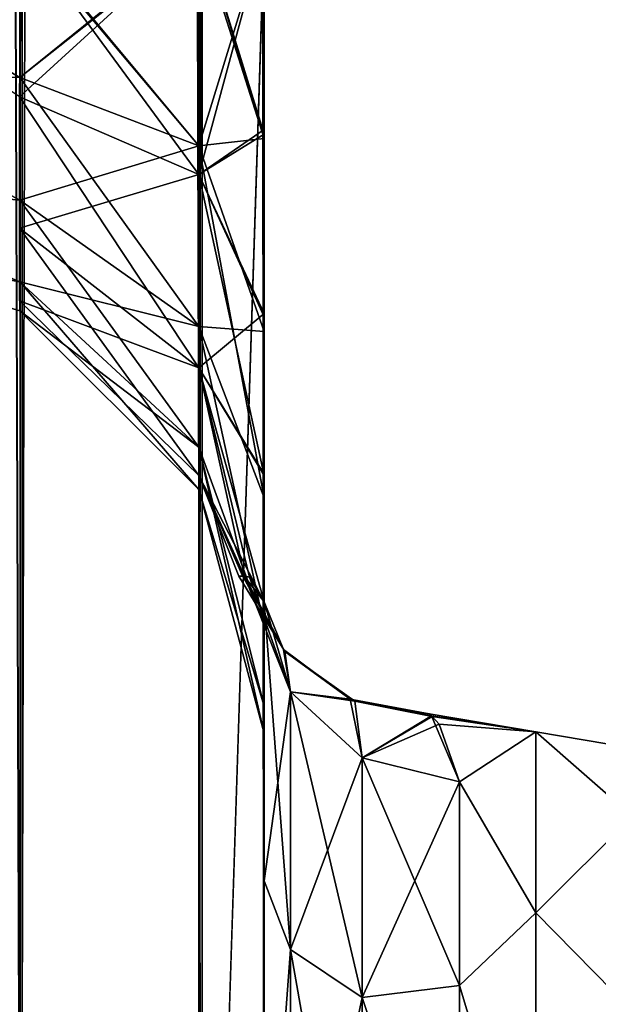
# Model space of a CAD drawing. Extents: x -23 to 470, y -2000 to 0.
# Tile 45 of 247: x 167 to 182, y -1956 to -1930. Entities that reach past the tile are written whole.
import ezdxf

# ---------------------------------------------------------------- set-up
doc = ezdxf.new("R2010")
doc.units = 0
doc.header["$LTSCALE"] = 65.185185
for name, color, linetype in [('145', 7, 'CONTINUOUS'), ('149', 7, 'CONTINUOUS'), ('163', 7, 'CONTINUOUS'), ('164', 7, 'CONTINUOUS'), ('165', 7, 'CONTINUOUS'), ('169', 7, 'CONTINUOUS'), ('173', 7, 'CONTINUOUS'), ('187', 7, 'CONTINUOUS'), ('188', 7, 'CONTINUOUS'), ('189', 7, 'CONTINUOUS'), ('190', 7, 'CONTINUOUS'), ('191', 7, 'CONTINUOUS'), ('200', 7, 'CONTINUOUS')]:
    doc.layers.add(name, color=color, linetype=linetype)

msp = doc.modelspace()

# ---------------------------------------------------------------- linework, layer by layer
at = {"layer": '145', "linetype": 'CONTINUOUS'}
for points in [[(173.55, -1928.15, -20.5), (173.55, -1933.181, -19.873), (173.55, -1952.418, -21.378), (173.55, -1928.15, -20.5)], [(173.55, -1933.409, -21.184), (173.55, -1928.15, -20.5), (173.55, -1952.418, -21.378), (173.55, -1933.409, -21.184)], [(173.55, -1928.15, -61.5), (173.55, -1933.41, -60.815), (173.55, -1933.409, -62.184), (173.55, -1928.15, -61.5)], [(173.55, -1928.15, -102.5), (173.55, -1933.41, -101.815), (173.55, -1980, -102.5), (173.55, -1928.15, -102.5)], [(173.55, -1980, 102.5), (173.55, -1982.865, 101.931), (173.55, -1928.15, 102.5), (173.55, -1980, 102.5)], [(173.55, -1928.15, 102.5), (173.55, -1982.865, 101.931), (173.55, -1933.409, 101.816), (173.55, -1928.15, 102.5)], [(173.55, -1928.15, 61.5), (173.55, -1933.41, 62.185), (173.55, -1933.409, 60.816), (173.55, -1928.15, 61.5)], [(173.55, -1928.15, 20.5), (173.55, -1933.41, 21.185), (173.55, -1933.302, 19.842), (173.55, -1928.15, 20.5)], [(173.55, -1933.181, -19.873), (173.55, -1937.89, -18.038), (173.55, -1952.418, -21.378), (173.55, -1933.181, -19.873)], [(173.55, -1933.302, 19.842), (173.55, -1933.41, 21.185), (173.55, -1937.975, 17.992), (173.55, -1933.302, 19.842)], [(173.55, -1938.355, -23.228), (173.55, -1933.409, -21.184), (173.55, -1952.418, -21.378), (173.55, -1938.355, -23.228)], [(173.55, -1933.409, -62.184), (173.55, -1933.41, -60.815), (173.55, -1938.355, -64.228), (173.55, -1933.409, -62.184)], [(173.55, -1983.734, 101.5), (173.55, -1985.305, 100.301), (173.55, -1933.409, 101.816), (173.55, -1983.734, 101.5)], [(173.55, -1933.409, 101.816), (173.55, -1985.305, 100.301), (173.55, -1938.355, 99.772), (173.55, -1933.409, 101.816)], [(173.55, -1982.865, 101.931), (173.55, -1983.734, 101.5), (173.55, -1933.409, 101.816), (173.55, -1982.865, 101.931)], [(173.55, -1933.409, 60.816), (173.55, -1933.41, 62.185), (173.55, -1938.355, 58.772), (173.55, -1933.409, 60.816)], [(173.55, -1933.41, -60.815), (173.55, -1938.356, -58.772), (173.55, -1987.5, -95), (173.55, -1933.41, -60.815)], [(173.55, -1938.355, -64.228), (173.55, -1933.41, -60.815), (173.55, -1987.5, -95), (173.55, -1938.355, -64.228)], [(173.55, -1933.41, -101.815), (173.55, -1938.356, -99.772), (173.55, -1982.865, -101.931), (173.55, -1933.41, -101.815)], [(173.55, -1980, -102.5), (173.55, -1933.41, -101.815), (173.55, -1982.865, -101.931), (173.55, -1980, -102.5)], [(173.55, -1933.41, 62.185), (173.55, -1938.356, 64.228), (173.55, -1938.355, 58.772), (173.55, -1933.41, 62.185)], [(173.55, -1933.41, 21.185), (173.55, -1938.356, 23.228), (173.55, -1952.418, 21.378), (173.55, -1933.41, 21.185)], [(173.55, -1937.975, 17.992), (173.55, -1933.41, 21.185), (173.55, -1952.418, 21.378), (173.55, -1937.975, 17.992)], [(173.55, -1937.89, -18.038), (173.55, -1942.005, -15.109), (173.55, -1952.418, -21.378), (173.55, -1937.89, -18.038)], [(173.55, -1942.039, 15.078), (173.55, -1937.975, 17.992), (173.55, -1952.418, 21.378), (173.55, -1942.039, 15.078)], [(173.55, -1942.614, -26.478), (173.55, -1938.355, -23.228), (173.55, -1963.25, -27.648), (173.55, -1942.614, -26.478)], [(173.55, -1963.25, -27.648), (173.55, -1938.355, -23.228), (173.55, -1952.418, -21.378), (173.55, -1963.25, -27.648)], [(173.55, -1942.614, -67.478), (173.55, -1938.355, -64.228), (173.55, -1987.5, -95), (173.55, -1942.614, -67.478)], [(173.55, -1938.356, 64.228), (173.55, -1987.5, 24.51), (173.55, -1938.355, 58.772), (173.55, -1938.356, 64.228)], [(173.55, -1938.355, 58.772), (173.55, -1987.5, 24.51), (173.55, -1942.614, 55.522), (173.55, -1938.355, 58.772)], [(173.55, -1986.5, 98.734), (173.55, -1986.933, 97.86), (173.55, -1938.355, 99.772), (173.55, -1986.5, 98.734)], [(173.55, -1938.355, 99.772), (173.55, -1986.933, 97.86), (173.55, -1942.614, 96.522), (173.55, -1938.355, 99.772)], [(173.55, -1985.305, 100.301), (173.55, -1986.5, 98.734), (173.55, -1938.355, 99.772), (173.55, -1985.305, 100.301)], [(173.55, -1938.356, -58.772), (173.55, -1942.615, -55.521), (173.55, -1987.5, -95), (173.55, -1938.356, -58.772)], [(173.55, -1938.356, -99.772), (173.55, -1942.615, -96.521), (173.55, -1986.5, -98.734), (173.55, -1938.356, -99.772)], [(173.55, -1982.865, -101.931), (173.55, -1938.356, -99.772), (173.55, -1983.734, -101.5), (173.55, -1982.865, -101.931)], [(173.55, -1983.734, -101.5), (173.55, -1938.356, -99.772), (173.55, -1985.305, -100.301), (173.55, -1983.734, -101.5)], [(173.55, -1985.305, -100.301), (173.55, -1938.356, -99.772), (173.55, -1986.5, -98.734), (173.55, -1985.305, -100.301)], [(173.55, -1942.615, 67.479), (173.55, -1987.5, 24.51), (173.55, -1938.356, 64.228), (173.55, -1942.615, 67.479)], [(173.55, -1938.356, 23.228), (173.55, -1942.615, 26.479), (173.55, -1952.418, 21.378), (173.55, -1938.356, 23.228)], [(173.55, -1942.005, -15.109), (173.55, -1945.277, -11.265), (173.55, -1952.418, -21.378), (173.55, -1942.005, -15.109)], [(173.55, -1945.277, 11.265), (173.55, -1942.039, 15.078), (173.55, -1952.418, 21.378), (173.55, -1945.277, 11.265)], [(173.55, -1945.881, -30.718), (173.55, -1942.614, -26.478), (173.55, -1975.732, -28.753), (173.55, -1945.881, -30.718)], [(173.55, -1975.732, -28.753), (173.55, -1942.614, -26.478), (173.55, -1963.25, -27.648), (173.55, -1975.732, -28.753)], [(173.55, -1945.881, -71.718), (173.55, -1942.614, -67.478), (173.55, -1987.5, -95), (173.55, -1945.881, -71.718)], [(173.55, -1942.614, 55.522), (173.55, -1987.5, 24.51), (173.55, -1945.881, 51.282), (173.55, -1942.614, 55.522)], [(173.55, -1986.933, 97.86), (173.55, -1987.5, 95), (173.55, -1942.614, 96.522), (173.55, -1986.933, 97.86)], [(173.55, -1942.614, 96.522), (173.55, -1987.5, 95), (173.55, -1945.881, 92.282), (173.55, -1942.614, 96.522)], [(173.55, -1942.615, -55.521), (173.55, -1945.882, -51.28), (173.55, -1987.5, -95), (173.55, -1942.615, -55.521)], [(173.55, -1942.615, -96.521), (173.55, -1945.882, -92.28), (173.55, -1987.5, -95), (173.55, -1942.615, -96.521)], [(173.55, -1986.5, -98.734), (173.55, -1942.615, -96.521), (173.55, -1986.933, -97.86), (173.55, -1986.5, -98.734)], [(173.55, -1986.933, -97.86), (173.55, -1942.615, -96.521), (173.55, -1987.5, -95), (173.55, -1986.933, -97.86)], [(173.55, -1945.882, 71.72), (173.55, -1987.5, 24.51), (173.55, -1942.615, 67.479), (173.55, -1945.882, 71.72)], [(173.55, -1942.615, 26.479), (173.55, -1945.882, 30.72), (173.55, -1963.249, 27.648), (173.55, -1942.615, 26.479)], [(173.55, -1952.418, 21.378), (173.55, -1942.615, 26.479), (173.55, -1963.249, 27.648), (173.55, -1952.418, 21.378)], [(173.55, -1947.944, -35.671), (173.55, -1945.881, -30.718), (173.55, -1987.5, -95), (173.55, -1947.944, -35.671)], [(173.55, -1987.5, -95), (173.55, -1945.881, -30.718), (173.55, -1975.732, -28.753), (173.55, -1987.5, -95)], [(173.55, -1947.944, -76.671), (173.55, -1945.881, -71.718), (173.55, -1987.5, -95), (173.55, -1947.944, -76.671)], [(173.55, -1987.5, 95), (173.55, -1987.5, 24.51), (173.55, -1945.881, 92.282), (173.55, -1987.5, 95)], [(173.55, -1945.881, 92.282), (173.55, -1987.5, 24.51), (173.55, -1947.944, 87.329), (173.55, -1945.881, 92.282)], [(173.55, -1945.881, 51.282), (173.55, -1987.5, 24.51), (173.55, -1947.944, 46.329), (173.55, -1945.881, 51.282)], [(173.55, -1945.882, -51.28), (173.55, -1947.944, -46.327), (173.55, -1987.5, -95), (173.55, -1945.882, -51.28)], [(173.55, -1945.882, -92.28), (173.55, -1947.944, -87.327), (173.55, -1987.5, -95), (173.55, -1945.882, -92.28)], [(173.55, -1947.944, 76.673), (173.55, -1987.5, 24.51), (173.55, -1945.882, 71.72), (173.55, -1947.944, 76.673)], [(173.55, -1945.882, 30.72), (173.55, -1947.944, 35.673), (173.55, -1975.731, 28.753), (173.55, -1945.882, 30.72)], [(173.55, -1963.249, 27.648), (173.55, -1945.882, 30.72), (173.55, -1975.731, 28.753), (173.55, -1963.249, 27.648)], [(173.55, -1948.65, -40.999), (173.55, -1947.944, -35.671), (173.55, -1987.5, -95), (173.55, -1948.65, -40.999)], [(173.55, -1947.944, -46.327), (173.55, -1948.65, -40.999), (173.55, -1987.5, -95), (173.55, -1947.944, -46.327)], [(173.55, -1948.65, -81.999), (173.55, -1947.944, -76.671), (173.55, -1987.5, -95), (173.55, -1948.65, -81.999)], [(173.55, -1947.944, -87.327), (173.55, -1948.65, -81.999), (173.55, -1987.5, -95), (173.55, -1947.944, -87.327)], [(173.55, -1947.944, 87.329), (173.55, -1987.5, 24.51), (173.55, -1948.65, 82.001), (173.55, -1947.944, 87.329)], [(173.55, -1948.65, 82.001), (173.55, -1987.5, 24.51), (173.55, -1947.944, 76.673), (173.55, -1948.65, 82.001)], [(173.55, -1947.944, 46.329), (173.55, -1987.5, 24.51), (173.55, -1948.65, 41.001), (173.55, -1947.944, 46.329)], [(173.55, -1947.944, 35.673), (173.55, -1948.65, 41.001), (173.55, -1975.731, 28.753), (173.55, -1947.944, 35.673)], [(173.55, -1948.65, 41.001), (173.55, -1987.5, 24.51), (173.55, -1975.731, 28.753), (173.55, -1948.65, 41.001)]]:
    msp.add_3dface(points, dxfattribs=at)
at = {"layer": '149', "linetype": 'CONTINUOUS'}
for points in [[(177.849, -1948.214, 3.197), (180.5, -1948.602, -5.341), (177.774, -1948.141, -2.599), (177.849, -1948.214, 3.197)], [(177.774, -1948.141, -2.599), (180.5, -1948.602, -5.341), (177.83, -1948.196, -3.057), (177.774, -1948.141, -2.599)], [(177.83, -1948.196, -3.057), (180.5, -1948.602, -5.341), (178.55, -1949.885, -9.323), (177.83, -1948.196, -3.057)], [(178.025, -1948.41, 4.417), (180.5, -1948.602, -5.341), (177.849, -1948.214, 3.197), (178.025, -1948.41, 4.417)], [(180.5, -1948.602, 5.341), (180.5, -1948.602, -5.341), (178.025, -1948.41, 4.417), (180.5, -1948.602, 5.341)], [(178.55, -1949.885, 9.323), (180.5, -1948.602, 5.341), (178.025, -1948.41, 4.417), (178.55, -1949.885, 9.323)], [(180.5, -1948.602, -5.341), (180.5, -1953.236, -14.964), (178.55, -1949.885, -9.323), (180.5, -1948.602, -5.341)], [(180.5, -1953.236, 14.964), (180.5, -1948.602, 5.341), (178.55, -1949.885, 9.323), (180.5, -1953.236, 14.964)], [(178.55, -1949.885, -9.323), (180.5, -1953.236, -14.964), (178.55, -1955.1, -17.041), (178.55, -1949.885, -9.323)], [(178.55, -1955.1, 17.041), (180.5, -1953.236, 14.964), (178.55, -1949.885, 9.323), (178.55, -1955.1, 17.041)], [(180.5, -1953.236, -14.964), (180.5, -1961.587, -21.623), (178.55, -1955.1, -17.041), (180.5, -1953.236, -14.964)], [(180.5, -1961.587, 21.623), (180.5, -1953.236, 14.964), (178.55, -1955.1, 17.041), (180.5, -1961.587, 21.623)], [(178.55, -1955.1, -17.041), (180.5, -1961.587, -21.623), (178.55, -1962.862, -22.192), (178.55, -1955.1, -17.041)], [(178.55, -1962.862, 22.192), (180.5, -1961.587, 21.623), (178.55, -1955.1, 17.041), (178.55, -1962.862, 22.192)]]:
    msp.add_3dface(points, dxfattribs=at)
at = {"layer": '163', "linetype": 'CONTINUOUS'}
for points in [[(173.55, -1945.277, 11.265), (173.55, -1952.418, 21.378), (174.221, -1947.582, 10.293), (173.55, -1945.277, 11.265)], [(174.221, -1947.582, 10.293), (173.55, -1952.418, 21.378), (174.221, -1954.173, 19.606), (174.221, -1947.582, 10.293)], [(176.055, -1949.27, 9.582), (174.221, -1947.582, 10.293), (174.221, -1954.173, 19.606), (176.055, -1949.27, 9.582)], [(176.055, -1955.406, 18.251), (176.055, -1949.27, 9.582), (174.221, -1954.173, 19.606), (176.055, -1955.406, 18.251)], [(176.055, -1955.406, 18.251), (178.55, -1949.885, 9.323), (176.055, -1949.27, 9.582), (176.055, -1955.406, 18.251)], [(178.55, -1955.1, 17.041), (178.55, -1949.885, 9.323), (176.055, -1955.406, 18.251), (178.55, -1955.1, 17.041)], [(173.55, -1952.418, 21.378), (173.55, -1963.249, 27.648), (174.221, -1954.173, 19.606), (173.55, -1952.418, 21.378)], [(174.221, -1954.173, 19.606), (173.55, -1963.249, 27.648), (174.221, -1964.069, 25.284), (174.221, -1954.173, 19.606)], [(176.055, -1955.406, 18.251), (174.221, -1954.173, 19.606), (174.221, -1964.069, 25.284), (176.055, -1955.406, 18.251)], [(178.55, -1962.862, 22.192), (178.55, -1955.1, 17.041), (176.055, -1955.406, 18.251), (178.55, -1962.862, 22.192)], [(176.055, -1964.617, 23.536), (176.055, -1955.406, 18.251), (174.221, -1964.069, 25.284), (176.055, -1964.617, 23.536)], [(176.055, -1964.617, 23.536), (178.55, -1962.862, 22.192), (176.055, -1955.406, 18.251), (176.055, -1964.617, 23.536)]]:
    msp.add_3dface(points, dxfattribs=at)
at = {"layer": '164', "linetype": 'CONTINUOUS'}
for points in [[(173.55, -1952.418, -21.378), (173.55, -1945.277, -11.265), (174.221, -1954.173, -19.606), (173.55, -1952.418, -21.378)], [(174.221, -1954.173, -19.606), (173.55, -1945.277, -11.265), (174.221, -1947.582, -10.293), (174.221, -1954.173, -19.606)], [(176.055, -1949.27, -9.582), (176.055, -1955.405, -18.251), (174.221, -1947.582, -10.293), (176.055, -1949.27, -9.582)], [(176.055, -1955.405, -18.251), (174.221, -1954.173, -19.606), (174.221, -1947.582, -10.293), (176.055, -1955.405, -18.251)], [(178.55, -1949.885, -9.323), (178.55, -1955.1, -17.041), (176.055, -1949.27, -9.582), (178.55, -1949.885, -9.323)], [(176.055, -1949.27, -9.582), (178.55, -1955.1, -17.041), (176.055, -1955.405, -18.251), (176.055, -1949.27, -9.582)], [(173.55, -1963.25, -27.648), (173.55, -1952.418, -21.378), (174.221, -1954.173, -19.606), (173.55, -1963.25, -27.648)], [(174.221, -1964.069, -25.284), (173.55, -1963.25, -27.648), (174.221, -1954.173, -19.606), (174.221, -1964.069, -25.284)], [(176.055, -1964.617, -23.536), (174.221, -1964.069, -25.284), (174.221, -1954.173, -19.606), (176.055, -1964.617, -23.536)], [(176.055, -1955.405, -18.251), (176.055, -1964.617, -23.536), (174.221, -1954.173, -19.606), (176.055, -1955.405, -18.251)], [(178.55, -1955.1, -17.041), (178.55, -1962.862, -22.192), (176.055, -1955.405, -18.251), (178.55, -1955.1, -17.041)], [(176.055, -1955.405, -18.251), (178.55, -1962.862, -22.192), (176.055, -1964.617, -23.536), (176.055, -1955.405, -18.251)]]:
    msp.add_3dface(points, dxfattribs=at)
at = {"layer": '165', "linetype": 'CONTINUOUS'}
for points in [[(180.5, -1953.236, -14.964), (180.5, -1948.602, -5.341), (182.975, -1950.774, -8.792), (180.5, -1953.236, -14.964)], [(180.5, -1948.602, -5.341), (180.5, -1948.602, 5.341), (182.975, -1949.025, 0), (180.5, -1948.602, -5.341)], [(180.5, -1948.602, -5.341), (182.975, -1949.025, 0), (182.975, -1950.774, -8.792), (180.5, -1948.602, -5.341)], [(180.5, -1948.602, 5.341), (180.5, -1953.236, 14.964), (182.975, -1950.774, 8.792), (180.5, -1948.602, 5.341)], [(180.5, -1948.602, 5.341), (182.975, -1950.774, 8.792), (182.975, -1949.025, 0), (180.5, -1948.602, 5.341)], [(180.5, -1953.236, -14.964), (182.975, -1950.774, -8.792), (182.975, -1955.754, -16.246), (180.5, -1953.236, -14.964)], [(180.5, -1953.236, 14.964), (182.975, -1955.754, 16.246), (182.975, -1950.774, 8.792), (180.5, -1953.236, 14.964)], [(180.5, -1961.587, -21.623), (180.5, -1953.236, -14.964), (182.975, -1955.754, -16.246), (180.5, -1961.587, -21.623)], [(180.5, -1953.236, 14.964), (180.5, -1961.587, 21.623), (182.975, -1955.754, 16.246), (180.5, -1953.236, 14.964)]]:
    msp.add_3dface(points, dxfattribs=at)
at = {"layer": '169', "linetype": 'CONTINUOUS'}
for points in [[(167.35, -20, 113.412), (161.05, -20, 115.1), (167.35, -1980, 113.412), (167.35, -20, 113.412)], [(167.35, -1980, 113.412), (161.05, -20, 115.1), (161.05, -83.45, 115.1), (167.35, -1980, 113.412)], [(171.962, -20, 108.8), (167.35, -20, 113.412), (171.962, -1980, 108.8), (171.962, -20, 108.8)], [(167.35, -20, 113.412), (167.35, -1980, 113.412), (171.962, -1980, 108.8), (167.35, -20, 113.412)], [(173.55, -1980, 102.5), (173.55, -1928.15, 102.5), (171.962, -20, 108.8), (173.55, -1980, 102.5)], [(173.55, -1980, 102.5), (171.962, -20, 108.8), (171.962, -1980, 108.8), (173.55, -1980, 102.5)], [(161.05, -1916.55, 115.1), (167.35, -1980, 113.412), (161.05, -83.45, 115.1), (161.05, -1916.55, 115.1)], [(161.05, -1980, 115.1), (167.35, -1980, 113.412), (161.05, -1916.55, 115.1), (161.05, -1980, 115.1)]]:
    msp.add_3dface(points, dxfattribs=at)
at = {"layer": '173', "linetype": 'CONTINUOUS'}
for points in [[(167.3, -20, -113.325), (167.3, -1980, -113.325), (161.05, -1980, -115), (167.3, -20, -113.325)], [(167.3, -20, -113.325), (161.05, -1980, -115), (161.05, -1916.55, -115), (167.3, -20, -113.325)], [(167.3, -20, -113.325), (171.875, -20, -108.75), (167.3, -1980, -113.325), (167.3, -20, -113.325)], [(171.875, -20, -108.75), (171.875, -1980, -108.75), (167.3, -1980, -113.325), (171.875, -20, -108.75)], [(173.55, -20, -102.5), (173.55, -71.85, -102.5), (171.875, -1980, -108.75), (173.55, -20, -102.5)], [(171.875, -20, -108.75), (173.55, -20, -102.5), (171.875, -1980, -108.75), (171.875, -20, -108.75)], [(173.55, -71.85, -102.5), (173.55, -1928.15, -102.5), (171.875, -1980, -108.75), (173.55, -71.85, -102.5)], [(173.55, -1928.15, -102.5), (173.55, -1980, -102.5), (171.875, -1980, -108.75), (173.55, -1928.15, -102.5)]]:
    msp.add_3dface(points, dxfattribs=at)
at = {"layer": '187', "linetype": 'CONTINUOUS'}
for points in [[(161.05, -1928.15, -74), (167.294, -1931.851, -73.065), (161.037, -1931.621, -74.792), (161.05, -1928.15, -74)], [(167.294, -1931.851, -90.935), (167.294, -1928.15, -91.671), (161.037, -1931.621, -89.208), (167.294, -1931.851, -90.935)], [(161.037, -1931.621, -89.208), (167.294, -1928.15, -91.671), (161.05, -1928.15, -90), (161.037, -1931.621, -89.208)], [(167.294, -1928.15, -72.329), (167.294, -1931.851, -73.065), (161.05, -1928.15, -74), (167.294, -1928.15, -72.329)], [(171.875, -1928.15, -67.75), (171.875, -1933.603, -68.835), (167.294, -1928.15, -72.329), (171.875, -1928.15, -67.75)], [(167.294, -1928.15, -72.329), (171.875, -1933.603, -68.835), (167.294, -1931.851, -73.065), (167.294, -1928.15, -72.329)], [(171.875, -1933.603, -95.165), (171.875, -1928.15, -96.25), (167.294, -1931.851, -90.935), (171.875, -1933.603, -95.165)], [(167.294, -1931.851, -90.935), (171.875, -1928.15, -96.25), (167.294, -1928.15, -91.671), (167.294, -1931.851, -90.935)], [(173.55, -1928.15, -61.5), (173.55, -1933.409, -62.184), (171.875, -1928.15, -67.75), (173.55, -1928.15, -61.5)], [(171.875, -1928.15, -67.75), (173.55, -1933.409, -62.184), (171.875, -1933.603, -68.835), (171.875, -1928.15, -67.75)], [(173.55, -1933.41, -101.815), (173.55, -1928.15, -102.5), (171.875, -1933.603, -95.165), (173.55, -1933.41, -101.815)], [(171.875, -1933.603, -95.165), (173.55, -1928.15, -102.5), (171.875, -1928.15, -96.25), (171.875, -1933.603, -95.165)], [(167.294, -1931.851, -73.065), (167.294, -1934.989, -75.161), (161.037, -1931.621, -74.792), (167.294, -1931.851, -73.065)], [(161.037, -1931.621, -74.792), (167.294, -1934.989, -75.161), (161.037, -1934.405, -77.012), (161.037, -1931.621, -74.792)], [(167.294, -1934.989, -88.839), (167.294, -1931.851, -90.935), (161.037, -1931.621, -89.208), (167.294, -1934.989, -88.839)], [(161.037, -1934.405, -86.988), (167.294, -1934.989, -88.839), (161.037, -1931.621, -89.208), (161.037, -1934.405, -86.988)], [(171.875, -1933.603, -68.835), (171.875, -1938.226, -71.924), (167.294, -1931.851, -73.065), (171.875, -1933.603, -68.835)], [(167.294, -1931.851, -73.065), (171.875, -1938.226, -71.924), (167.294, -1934.989, -75.161), (167.294, -1931.851, -73.065)], [(167.294, -1934.989, -88.839), (171.875, -1933.603, -95.165), (167.294, -1931.851, -90.935), (167.294, -1934.989, -88.839)], [(173.55, -1933.409, -62.184), (173.55, -1938.355, -64.228), (171.875, -1933.603, -68.835), (173.55, -1933.409, -62.184)], [(173.55, -1938.356, -99.772), (173.55, -1933.41, -101.815), (171.875, -1933.603, -95.165), (173.55, -1938.356, -99.772)], [(171.875, -1938.226, -92.076), (171.875, -1933.603, -95.165), (167.294, -1934.989, -88.839), (171.875, -1938.226, -92.076)], [(173.55, -1938.355, -64.228), (173.55, -1942.614, -67.478), (171.875, -1933.603, -68.835), (173.55, -1938.355, -64.228)], [(171.875, -1933.603, -68.835), (173.55, -1942.614, -67.478), (171.875, -1938.226, -71.924), (171.875, -1933.603, -68.835)], [(171.875, -1938.226, -92.076), (173.55, -1938.356, -99.772), (171.875, -1933.603, -95.165), (171.875, -1938.226, -92.076)], [(167.294, -1934.989, -75.161), (167.294, -1937.085, -78.299), (161.037, -1934.405, -77.012), (167.294, -1934.989, -75.161)], [(161.037, -1934.405, -77.012), (167.294, -1937.085, -78.299), (161.037, -1935.949, -80.22), (161.037, -1934.405, -77.012)], [(167.294, -1937.085, -85.701), (167.294, -1934.989, -88.839), (161.037, -1934.405, -86.988), (167.294, -1937.085, -85.701)], [(161.037, -1935.949, -83.78), (167.294, -1937.085, -85.701), (161.037, -1934.405, -86.988), (161.037, -1935.949, -83.78)], [(171.875, -1938.226, -71.924), (171.875, -1941.315, -76.547), (167.294, -1934.989, -75.161), (171.875, -1938.226, -71.924)], [(167.294, -1934.989, -75.161), (171.875, -1941.315, -76.547), (167.294, -1937.085, -78.299), (167.294, -1934.989, -75.161)], [(167.294, -1937.085, -85.701), (171.875, -1938.226, -92.076), (167.294, -1934.989, -88.839), (167.294, -1937.085, -85.701)], [(167.294, -1937.085, -78.299), (167.294, -1937.821, -82), (161.037, -1935.949, -80.22), (167.294, -1937.085, -78.299)], [(167.294, -1937.821, -82), (167.294, -1937.085, -85.701), (161.037, -1935.949, -83.78), (167.294, -1937.821, -82)], [(161.037, -1935.949, -80.22), (167.294, -1937.821, -82), (161.037, -1935.949, -83.78), (161.037, -1935.949, -80.22)], [(171.875, -1941.315, -76.547), (171.875, -1942.4, -82), (167.294, -1937.085, -78.299), (171.875, -1941.315, -76.547)], [(167.294, -1937.085, -78.299), (171.875, -1942.4, -82), (167.294, -1937.821, -82), (167.294, -1937.085, -78.299)], [(171.875, -1941.315, -87.453), (171.875, -1938.226, -92.076), (167.294, -1937.085, -85.701), (171.875, -1941.315, -87.453)], [(167.294, -1937.821, -82), (171.875, -1941.315, -87.453), (167.294, -1937.085, -85.701), (167.294, -1937.821, -82)], [(171.875, -1942.4, -82), (171.875, -1941.315, -87.453), (167.294, -1937.821, -82), (171.875, -1942.4, -82)], [(173.55, -1942.614, -67.478), (173.55, -1945.881, -71.718), (171.875, -1938.226, -71.924), (173.55, -1942.614, -67.478)], [(171.875, -1938.226, -71.924), (173.55, -1945.881, -71.718), (171.875, -1941.315, -76.547), (171.875, -1938.226, -71.924)], [(173.55, -1945.882, -92.28), (173.55, -1942.615, -96.521), (171.875, -1938.226, -92.076), (173.55, -1945.882, -92.28)], [(171.875, -1941.315, -87.453), (173.55, -1945.882, -92.28), (171.875, -1938.226, -92.076), (171.875, -1941.315, -87.453)], [(173.55, -1942.615, -96.521), (173.55, -1938.356, -99.772), (171.875, -1938.226, -92.076), (173.55, -1942.615, -96.521)], [(173.55, -1945.881, -71.718), (173.55, -1947.944, -76.671), (171.875, -1941.315, -76.547), (173.55, -1945.881, -71.718)], [(173.55, -1947.944, -76.671), (173.55, -1948.65, -81.999), (171.875, -1941.315, -76.547), (173.55, -1947.944, -76.671)], [(171.875, -1941.315, -76.547), (173.55, -1948.65, -81.999), (171.875, -1942.4, -82), (171.875, -1941.315, -76.547)], [(173.55, -1947.944, -87.327), (173.55, -1945.882, -92.28), (171.875, -1941.315, -87.453), (173.55, -1947.944, -87.327)], [(171.875, -1942.4, -82), (173.55, -1947.944, -87.327), (171.875, -1941.315, -87.453), (171.875, -1942.4, -82)], [(173.55, -1948.65, -81.999), (173.55, -1947.944, -87.327), (171.875, -1942.4, -82), (173.55, -1948.65, -81.999)]]:
    msp.add_3dface(points, dxfattribs=at)
at = {"layer": '188', "linetype": 'CONTINUOUS'}
for points in [[(161.05, -1928.15, -33), (167.294, -1931.851, -32.065), (161.037, -1931.621, -33.792), (161.05, -1928.15, -33)], [(167.294, -1931.851, -49.935), (167.294, -1928.15, -50.671), (161.037, -1931.621, -48.208), (167.294, -1931.851, -49.935)], [(161.037, -1931.621, -48.208), (167.294, -1928.15, -50.671), (161.05, -1928.15, -49), (161.037, -1931.621, -48.208)], [(167.294, -1928.15, -31.329), (167.294, -1931.851, -32.065), (161.05, -1928.15, -33), (167.294, -1928.15, -31.329)], [(171.875, -1928.15, -26.75), (171.875, -1933.603, -27.835), (167.294, -1928.15, -31.329), (171.875, -1928.15, -26.75)], [(167.294, -1928.15, -31.329), (171.875, -1933.603, -27.835), (167.294, -1931.851, -32.065), (167.294, -1928.15, -31.329)], [(171.875, -1933.603, -54.165), (171.875, -1928.15, -55.25), (167.294, -1931.851, -49.935), (171.875, -1933.603, -54.165)], [(167.294, -1931.851, -49.935), (171.875, -1928.15, -55.25), (167.294, -1928.15, -50.671), (167.294, -1931.851, -49.935)], [(173.55, -1928.15, -20.5), (173.55, -1933.409, -21.184), (171.875, -1928.15, -26.75), (173.55, -1928.15, -20.5)], [(171.875, -1928.15, -26.75), (173.55, -1933.409, -21.184), (171.875, -1933.603, -27.835), (171.875, -1928.15, -26.75)], [(173.55, -1933.41, -60.815), (173.55, -1928.15, -61.5), (171.875, -1933.603, -54.165), (173.55, -1933.41, -60.815)], [(171.875, -1933.603, -54.165), (173.55, -1928.15, -61.5), (171.875, -1928.15, -55.25), (171.875, -1933.603, -54.165)], [(167.294, -1931.851, -32.065), (167.294, -1934.989, -34.161), (161.037, -1931.621, -33.792), (167.294, -1931.851, -32.065)], [(161.037, -1931.621, -33.792), (167.294, -1934.989, -34.161), (161.037, -1934.405, -36.012), (161.037, -1931.621, -33.792)], [(167.294, -1934.989, -47.839), (167.294, -1931.851, -49.935), (161.037, -1931.621, -48.208), (167.294, -1934.989, -47.839)], [(161.037, -1934.405, -45.988), (167.294, -1934.989, -47.839), (161.037, -1931.621, -48.208), (161.037, -1934.405, -45.988)], [(171.875, -1933.603, -27.835), (171.875, -1938.226, -30.924), (167.294, -1931.851, -32.065), (171.875, -1933.603, -27.835)], [(167.294, -1931.851, -32.065), (171.875, -1938.226, -30.924), (167.294, -1934.989, -34.161), (167.294, -1931.851, -32.065)], [(167.294, -1934.989, -47.839), (171.875, -1933.603, -54.165), (167.294, -1931.851, -49.935), (167.294, -1934.989, -47.839)], [(173.55, -1933.409, -21.184), (173.55, -1938.355, -23.228), (171.875, -1933.603, -27.835), (173.55, -1933.409, -21.184)], [(173.55, -1938.356, -58.772), (173.55, -1933.41, -60.815), (171.875, -1933.603, -54.165), (173.55, -1938.356, -58.772)], [(171.875, -1938.226, -51.076), (171.875, -1933.603, -54.165), (167.294, -1934.989, -47.839), (171.875, -1938.226, -51.076)], [(173.55, -1938.355, -23.228), (173.55, -1942.614, -26.478), (171.875, -1933.603, -27.835), (173.55, -1938.355, -23.228)], [(171.875, -1933.603, -27.835), (173.55, -1942.614, -26.478), (171.875, -1938.226, -30.924), (171.875, -1933.603, -27.835)], [(171.875, -1938.226, -51.076), (173.55, -1938.356, -58.772), (171.875, -1933.603, -54.165), (171.875, -1938.226, -51.076)], [(167.294, -1934.989, -34.161), (167.294, -1937.085, -37.299), (161.037, -1934.405, -36.012), (167.294, -1934.989, -34.161)], [(161.037, -1934.405, -36.012), (167.294, -1937.085, -37.299), (161.037, -1935.949, -39.22), (161.037, -1934.405, -36.012)], [(167.294, -1937.085, -44.701), (167.294, -1934.989, -47.839), (161.037, -1934.405, -45.988), (167.294, -1937.085, -44.701)], [(161.037, -1935.949, -42.78), (167.294, -1937.085, -44.701), (161.037, -1934.405, -45.988), (161.037, -1935.949, -42.78)], [(171.875, -1938.226, -30.924), (171.875, -1941.315, -35.547), (167.294, -1934.989, -34.161), (171.875, -1938.226, -30.924)], [(167.294, -1934.989, -34.161), (171.875, -1941.315, -35.547), (167.294, -1937.085, -37.299), (167.294, -1934.989, -34.161)], [(167.294, -1937.085, -44.701), (171.875, -1938.226, -51.076), (167.294, -1934.989, -47.839), (167.294, -1937.085, -44.701)], [(167.294, -1937.085, -37.299), (167.294, -1937.821, -41), (161.037, -1935.949, -39.22), (167.294, -1937.085, -37.299)], [(167.294, -1937.821, -41), (167.294, -1937.085, -44.701), (161.037, -1935.949, -42.78), (167.294, -1937.821, -41)], [(161.037, -1935.949, -39.22), (167.294, -1937.821, -41), (161.037, -1935.949, -42.78), (161.037, -1935.949, -39.22)], [(171.875, -1941.315, -35.547), (171.875, -1942.4, -41), (167.294, -1937.085, -37.299), (171.875, -1941.315, -35.547)], [(167.294, -1937.085, -37.299), (171.875, -1942.4, -41), (167.294, -1937.821, -41), (167.294, -1937.085, -37.299)], [(171.875, -1941.315, -46.453), (171.875, -1938.226, -51.076), (167.294, -1937.085, -44.701), (171.875, -1941.315, -46.453)], [(167.294, -1937.821, -41), (171.875, -1941.315, -46.453), (167.294, -1937.085, -44.701), (167.294, -1937.821, -41)], [(171.875, -1942.4, -41), (171.875, -1941.315, -46.453), (167.294, -1937.821, -41), (171.875, -1942.4, -41)], [(173.55, -1942.614, -26.478), (173.55, -1945.881, -30.718), (171.875, -1938.226, -30.924), (173.55, -1942.614, -26.478)], [(171.875, -1938.226, -30.924), (173.55, -1945.881, -30.718), (171.875, -1941.315, -35.547), (171.875, -1938.226, -30.924)], [(173.55, -1945.882, -51.28), (173.55, -1942.615, -55.521), (171.875, -1938.226, -51.076), (173.55, -1945.882, -51.28)], [(171.875, -1941.315, -46.453), (173.55, -1945.882, -51.28), (171.875, -1938.226, -51.076), (171.875, -1941.315, -46.453)], [(173.55, -1942.615, -55.521), (173.55, -1938.356, -58.772), (171.875, -1938.226, -51.076), (173.55, -1942.615, -55.521)], [(173.55, -1945.881, -30.718), (173.55, -1947.944, -35.671), (171.875, -1941.315, -35.547), (173.55, -1945.881, -30.718)], [(173.55, -1947.944, -35.671), (173.55, -1948.65, -40.999), (171.875, -1941.315, -35.547), (173.55, -1947.944, -35.671)], [(171.875, -1941.315, -35.547), (173.55, -1948.65, -40.999), (171.875, -1942.4, -41), (171.875, -1941.315, -35.547)], [(173.55, -1947.944, -46.327), (173.55, -1945.882, -51.28), (171.875, -1941.315, -46.453), (173.55, -1947.944, -46.327)], [(171.875, -1942.4, -41), (173.55, -1947.944, -46.327), (171.875, -1941.315, -46.453), (171.875, -1942.4, -41)], [(173.55, -1948.65, -40.999), (173.55, -1947.944, -46.327), (171.875, -1942.4, -41), (173.55, -1948.65, -40.999)]]:
    msp.add_3dface(points, dxfattribs=at)
at = {"layer": '189', "linetype": 'CONTINUOUS'}
for points in [[(167.334, -1928.15, 9.579), (167.284, -1932.344, 8.708), (161.05, -1928.15, 7.9), (167.334, -1928.15, 9.579)], [(167.334, -1928.15, 9.579), (171.872, -1934.331, 12.834), (167.284, -1932.344, 8.708), (167.334, -1928.15, 9.579)], [(171.872, -1934.331, -12.834), (171.872, -1928.15, -14.245), (167.284, -1932.344, -8.708), (171.872, -1934.331, -12.834)], [(167.284, -1932.344, -8.708), (171.872, -1928.15, -14.245), (167.284, -1928.15, -9.666), (167.284, -1932.344, -8.708)], [(171.959, -1928.15, 14.195), (171.872, -1934.331, 12.834), (167.334, -1928.15, 9.579), (171.959, -1928.15, 14.195)], [(173.55, -1933.181, -19.873), (173.55, -1928.15, -20.5), (171.872, -1934.331, -12.834), (173.55, -1933.181, -19.873)], [(171.872, -1934.331, -12.834), (173.55, -1928.15, -20.5), (171.872, -1928.15, -14.245), (171.872, -1934.331, -12.834)], [(171.959, -1928.15, 14.195), (173.55, -1933.302, 19.842), (171.872, -1934.331, 12.834), (171.959, -1928.15, 14.195)], [(173.55, -1928.15, 20.5), (173.55, -1933.302, 19.842), (171.959, -1928.15, 14.195), (173.55, -1928.15, 20.5)], [(171.872, -1934.331, 12.834), (171.872, -1939.287, 8.882), (167.284, -1932.344, 8.708), (171.872, -1934.331, 12.834)], [(167.284, -1932.344, 8.708), (171.872, -1939.287, 8.882), (167.284, -1935.707, 6.026), (167.284, -1932.344, 8.708)], [(167.284, -1935.707, -6.026), (171.872, -1934.331, -12.834), (167.284, -1932.344, -8.708), (167.284, -1935.707, -6.026)], [(173.55, -1937.89, -18.038), (173.55, -1933.181, -19.873), (171.872, -1934.331, -12.834), (173.55, -1937.89, -18.038)], [(173.55, -1933.302, 19.842), (173.55, -1937.975, 17.992), (171.872, -1934.331, 12.834), (173.55, -1933.302, 19.842)], [(171.872, -1939.287, -8.882), (171.872, -1934.331, -12.834), (167.284, -1935.707, -6.026), (171.872, -1939.287, -8.882)], [(171.872, -1939.287, -8.882), (173.55, -1937.89, -18.038), (171.872, -1934.331, -12.834), (171.872, -1939.287, -8.882)], [(173.55, -1937.975, 17.992), (173.55, -1942.039, 15.078), (171.872, -1934.331, 12.834), (173.55, -1937.975, 17.992)], [(171.872, -1934.331, 12.834), (173.55, -1942.039, 15.078), (171.872, -1939.287, 8.882), (171.872, -1934.331, 12.834)], [(171.872, -1939.287, 8.882), (171.872, -1942.038, 3.17), (167.284, -1935.707, 6.026), (171.872, -1939.287, 8.882)], [(167.284, -1935.707, 6.026), (171.872, -1942.038, 3.17), (167.284, -1937.573, 2.151), (167.284, -1935.707, 6.026)], [(167.284, -1937.573, -2.151), (171.872, -1939.287, -8.882), (167.284, -1935.707, -6.026), (167.284, -1937.573, -2.151)], [(171.872, -1942.038, 3.17), (171.872, -1942.038, -3.17), (167.284, -1937.573, 2.151), (171.872, -1942.038, 3.17)], [(171.872, -1942.038, -3.17), (171.872, -1939.287, -8.882), (167.284, -1937.573, -2.151), (171.872, -1942.038, -3.17)], [(167.284, -1937.573, 2.151), (171.872, -1942.038, -3.17), (167.284, -1937.573, -2.151), (167.284, -1937.573, 2.151)], [(173.55, -1942.005, -15.109), (173.55, -1937.89, -18.038), (171.872, -1939.287, -8.882), (173.55, -1942.005, -15.109)], [(173.55, -1945.277, -11.265), (173.55, -1942.005, -15.109), (171.872, -1939.287, -8.882), (173.55, -1945.277, -11.265)], [(171.872, -1942.038, -3.17), (173.55, -1945.277, -11.265), (171.872, -1939.287, -8.882), (171.872, -1942.038, -3.17)], [(173.55, -1942.039, 15.078), (173.55, -1945.277, 11.265), (171.872, -1939.287, 8.882), (173.55, -1942.039, 15.078)], [(173.55, -1945.277, 11.265), (173.175, -1944.644, 5.736), (171.872, -1939.287, 8.882), (173.55, -1945.277, 11.265)], [(173.175, -1944.644, 5.736), (173.047, -1944.618, 4.176), (171.872, -1939.287, 8.882), (173.175, -1944.644, 5.736)], [(171.872, -1939.287, 8.882), (173.047, -1944.618, 4.176), (171.872, -1942.038, 3.17), (171.872, -1939.287, 8.882)], [(173.036, -1944.615, -4.032), (173.55, -1945.277, -11.265), (171.872, -1942.038, -3.17), (173.036, -1944.615, -4.032)], [(172.995, -1944.611, -3.443), (173.036, -1944.615, -4.032), (171.872, -1942.038, -3.17), (172.995, -1944.611, -3.443)], [(172.899, -1944.617, 1.294), (172.995, -1944.611, -3.443), (171.872, -1942.038, 3.17), (172.899, -1944.617, 1.294)], [(171.872, -1942.038, 3.17), (172.995, -1944.611, -3.443), (171.872, -1942.038, -3.17), (171.872, -1942.038, 3.17)], [(173.047, -1944.618, 4.176), (172.899, -1944.617, 1.294), (171.872, -1942.038, 3.17), (173.047, -1944.618, 4.176)]]:
    msp.add_3dface(points, dxfattribs=at)
at = {"layer": '190', "linetype": 'CONTINUOUS'}
for points in [[(161.05, -1928.15, 49), (167.294, -1931.851, 49.935), (161.037, -1931.621, 48.208), (161.05, -1928.15, 49)], [(167.294, -1931.851, 32.065), (167.344, -1928.15, 31.415), (161.037, -1931.621, 33.792), (167.294, -1931.851, 32.065)], [(161.037, -1931.621, 33.792), (167.344, -1928.15, 31.415), (161.05, -1928.15, 33.1), (161.037, -1931.621, 33.792)], [(167.294, -1928.15, 50.671), (167.294, -1931.851, 49.935), (161.05, -1928.15, 49), (167.294, -1928.15, 50.671)], [(171.875, -1928.15, 55.25), (171.875, -1933.603, 54.165), (167.294, -1928.15, 50.671), (171.875, -1928.15, 55.25)], [(167.294, -1928.15, 50.671), (171.875, -1933.603, 54.165), (167.294, -1931.851, 49.935), (167.294, -1928.15, 50.671)], [(171.875, -1933.603, 27.835), (171.962, -1928.15, 26.8), (167.294, -1931.851, 32.065), (171.875, -1933.603, 27.835)], [(167.294, -1931.851, 32.065), (171.962, -1928.15, 26.8), (167.344, -1928.15, 31.415), (167.294, -1931.851, 32.065)], [(173.55, -1928.15, 61.5), (173.55, -1933.409, 60.816), (171.875, -1928.15, 55.25), (173.55, -1928.15, 61.5)], [(171.875, -1928.15, 55.25), (173.55, -1933.409, 60.816), (171.875, -1933.603, 54.165), (171.875, -1928.15, 55.25)], [(173.55, -1933.41, 21.185), (173.55, -1928.15, 20.5), (171.875, -1933.603, 27.835), (173.55, -1933.41, 21.185)], [(171.875, -1933.603, 27.835), (173.55, -1928.15, 20.5), (171.962, -1928.15, 26.8), (171.875, -1933.603, 27.835)], [(167.294, -1931.851, 49.935), (167.294, -1934.989, 47.839), (161.037, -1931.621, 48.208), (167.294, -1931.851, 49.935)], [(161.037, -1931.621, 48.208), (167.294, -1934.989, 47.839), (161.037, -1934.405, 45.988), (161.037, -1931.621, 48.208)], [(167.294, -1934.989, 34.161), (167.294, -1931.851, 32.065), (161.037, -1931.621, 33.792), (167.294, -1934.989, 34.161)], [(161.037, -1934.405, 36.012), (167.294, -1934.989, 34.161), (161.037, -1931.621, 33.792), (161.037, -1934.405, 36.012)], [(171.875, -1933.603, 54.165), (171.875, -1938.226, 51.076), (167.294, -1931.851, 49.935), (171.875, -1933.603, 54.165)], [(167.294, -1931.851, 49.935), (171.875, -1938.226, 51.076), (167.294, -1934.989, 47.839), (167.294, -1931.851, 49.935)], [(167.294, -1934.989, 34.161), (171.875, -1933.603, 27.835), (167.294, -1931.851, 32.065), (167.294, -1934.989, 34.161)], [(173.55, -1933.409, 60.816), (173.55, -1938.355, 58.772), (171.875, -1933.603, 54.165), (173.55, -1933.409, 60.816)], [(173.55, -1938.356, 23.228), (173.55, -1933.41, 21.185), (171.875, -1933.603, 27.835), (173.55, -1938.356, 23.228)], [(171.875, -1938.226, 30.924), (171.875, -1933.603, 27.835), (167.294, -1934.989, 34.161), (171.875, -1938.226, 30.924)], [(173.55, -1938.355, 58.772), (173.55, -1942.614, 55.522), (171.875, -1933.603, 54.165), (173.55, -1938.355, 58.772)], [(171.875, -1933.603, 54.165), (173.55, -1942.614, 55.522), (171.875, -1938.226, 51.076), (171.875, -1933.603, 54.165)], [(171.875, -1938.226, 30.924), (173.55, -1938.356, 23.228), (171.875, -1933.603, 27.835), (171.875, -1938.226, 30.924)], [(167.294, -1934.989, 47.839), (167.294, -1937.085, 44.701), (161.037, -1934.405, 45.988), (167.294, -1934.989, 47.839)], [(161.037, -1934.405, 45.988), (167.294, -1937.085, 44.701), (161.037, -1935.949, 42.78), (161.037, -1934.405, 45.988)], [(167.294, -1937.085, 37.299), (167.294, -1934.989, 34.161), (161.037, -1934.405, 36.012), (167.294, -1937.085, 37.299)], [(161.037, -1935.949, 39.22), (167.294, -1937.085, 37.299), (161.037, -1934.405, 36.012), (161.037, -1935.949, 39.22)], [(171.875, -1938.226, 51.076), (171.875, -1941.315, 46.453), (167.294, -1934.989, 47.839), (171.875, -1938.226, 51.076)], [(167.294, -1934.989, 47.839), (171.875, -1941.315, 46.453), (167.294, -1937.085, 44.701), (167.294, -1934.989, 47.839)], [(167.294, -1937.085, 37.299), (171.875, -1938.226, 30.924), (167.294, -1934.989, 34.161), (167.294, -1937.085, 37.299)], [(167.294, -1937.085, 44.701), (167.294, -1937.821, 41), (161.037, -1935.949, 42.78), (167.294, -1937.085, 44.701)], [(167.294, -1937.821, 41), (167.294, -1937.085, 37.299), (161.037, -1935.949, 39.22), (167.294, -1937.821, 41)], [(161.037, -1935.949, 42.78), (167.294, -1937.821, 41), (161.037, -1935.949, 39.22), (161.037, -1935.949, 42.78)], [(171.875, -1941.315, 46.453), (171.875, -1942.4, 41), (167.294, -1937.085, 44.701), (171.875, -1941.315, 46.453)], [(167.294, -1937.085, 44.701), (171.875, -1942.4, 41), (167.294, -1937.821, 41), (167.294, -1937.085, 44.701)], [(171.875, -1941.315, 35.547), (171.875, -1938.226, 30.924), (167.294, -1937.085, 37.299), (171.875, -1941.315, 35.547)], [(167.294, -1937.821, 41), (171.875, -1941.315, 35.547), (167.294, -1937.085, 37.299), (167.294, -1937.821, 41)], [(171.875, -1942.4, 41), (171.875, -1941.315, 35.547), (167.294, -1937.821, 41), (171.875, -1942.4, 41)], [(173.55, -1942.614, 55.522), (173.55, -1945.881, 51.282), (171.875, -1938.226, 51.076), (173.55, -1942.614, 55.522)], [(171.875, -1938.226, 51.076), (173.55, -1945.881, 51.282), (171.875, -1941.315, 46.453), (171.875, -1938.226, 51.076)], [(173.55, -1945.882, 30.72), (173.55, -1942.615, 26.479), (171.875, -1938.226, 30.924), (173.55, -1945.882, 30.72)], [(171.875, -1941.315, 35.547), (173.55, -1945.882, 30.72), (171.875, -1938.226, 30.924), (171.875, -1941.315, 35.547)], [(173.55, -1942.615, 26.479), (173.55, -1938.356, 23.228), (171.875, -1938.226, 30.924), (173.55, -1942.615, 26.479)], [(173.55, -1945.881, 51.282), (173.55, -1947.944, 46.329), (171.875, -1941.315, 46.453), (173.55, -1945.881, 51.282)], [(173.55, -1947.944, 46.329), (173.55, -1948.65, 41.001), (171.875, -1941.315, 46.453), (173.55, -1947.944, 46.329)], [(171.875, -1941.315, 46.453), (173.55, -1948.65, 41.001), (171.875, -1942.4, 41), (171.875, -1941.315, 46.453)], [(173.55, -1947.944, 35.673), (173.55, -1945.882, 30.72), (171.875, -1941.315, 35.547), (173.55, -1947.944, 35.673)], [(171.875, -1942.4, 41), (173.55, -1947.944, 35.673), (171.875, -1941.315, 35.547), (171.875, -1942.4, 41)], [(173.55, -1948.65, 41.001), (173.55, -1947.944, 35.673), (171.875, -1942.4, 41), (173.55, -1948.65, 41.001)]]:
    msp.add_3dface(points, dxfattribs=at)
at = {"layer": '191', "linetype": 'CONTINUOUS'}
for points in [[(161.05, -1928.15, 89.9), (167.294, -1931.851, 90.935), (161.037, -1931.621, 89.208), (161.05, -1928.15, 89.9)], [(167.294, -1931.851, 73.065), (167.294, -1928.15, 72.329), (161.037, -1931.621, 74.792), (167.294, -1931.851, 73.065)], [(161.037, -1931.621, 74.792), (167.294, -1928.15, 72.329), (161.05, -1928.15, 74), (161.037, -1931.621, 74.792)], [(167.344, -1928.15, 91.585), (167.294, -1931.851, 90.935), (161.05, -1928.15, 89.9), (167.344, -1928.15, 91.585)], [(167.344, -1928.15, 91.585), (171.875, -1933.603, 95.165), (167.294, -1931.851, 90.935), (167.344, -1928.15, 91.585)], [(171.875, -1933.603, 68.835), (171.875, -1928.15, 67.75), (167.294, -1931.851, 73.065), (171.875, -1933.603, 68.835)], [(167.294, -1931.851, 73.065), (171.875, -1928.15, 67.75), (167.294, -1928.15, 72.329), (167.294, -1931.851, 73.065)], [(171.962, -1928.15, 96.2), (171.875, -1933.603, 95.165), (167.344, -1928.15, 91.585), (171.962, -1928.15, 96.2)], [(171.962, -1928.15, 96.2), (173.55, -1933.409, 101.816), (171.875, -1933.603, 95.165), (171.962, -1928.15, 96.2)], [(173.55, -1933.41, 62.185), (173.55, -1928.15, 61.5), (171.875, -1933.603, 68.835), (173.55, -1933.41, 62.185)], [(171.875, -1933.603, 68.835), (173.55, -1928.15, 61.5), (171.875, -1928.15, 67.75), (171.875, -1933.603, 68.835)], [(173.55, -1928.15, 102.5), (173.55, -1933.409, 101.816), (171.962, -1928.15, 96.2), (173.55, -1928.15, 102.5)], [(167.294, -1931.851, 90.935), (167.294, -1934.989, 88.839), (161.037, -1931.621, 89.208), (167.294, -1931.851, 90.935)], [(161.037, -1931.621, 89.208), (167.294, -1934.989, 88.839), (161.037, -1934.405, 86.988), (161.037, -1931.621, 89.208)], [(167.294, -1934.989, 75.161), (167.294, -1931.851, 73.065), (161.037, -1931.621, 74.792), (167.294, -1934.989, 75.161)], [(161.037, -1934.405, 77.012), (167.294, -1934.989, 75.161), (161.037, -1931.621, 74.792), (161.037, -1934.405, 77.012)], [(171.875, -1933.603, 95.165), (171.875, -1938.226, 92.076), (167.294, -1931.851, 90.935), (171.875, -1933.603, 95.165)], [(167.294, -1931.851, 90.935), (171.875, -1938.226, 92.076), (167.294, -1934.989, 88.839), (167.294, -1931.851, 90.935)], [(167.294, -1934.989, 75.161), (171.875, -1933.603, 68.835), (167.294, -1931.851, 73.065), (167.294, -1934.989, 75.161)], [(173.55, -1933.409, 101.816), (173.55, -1938.355, 99.772), (171.875, -1933.603, 95.165), (173.55, -1933.409, 101.816)], [(173.55, -1938.356, 64.228), (173.55, -1933.41, 62.185), (171.875, -1933.603, 68.835), (173.55, -1938.356, 64.228)], [(171.875, -1938.226, 71.924), (171.875, -1933.603, 68.835), (167.294, -1934.989, 75.161), (171.875, -1938.226, 71.924)], [(173.55, -1938.355, 99.772), (173.55, -1942.614, 96.522), (171.875, -1933.603, 95.165), (173.55, -1938.355, 99.772)], [(171.875, -1933.603, 95.165), (173.55, -1942.614, 96.522), (171.875, -1938.226, 92.076), (171.875, -1933.603, 95.165)], [(171.875, -1938.226, 71.924), (173.55, -1938.356, 64.228), (171.875, -1933.603, 68.835), (171.875, -1938.226, 71.924)], [(167.294, -1934.989, 88.839), (167.294, -1937.085, 85.701), (161.037, -1934.405, 86.988), (167.294, -1934.989, 88.839)], [(161.037, -1934.405, 86.988), (167.294, -1937.085, 85.701), (161.037, -1935.949, 83.78), (161.037, -1934.405, 86.988)], [(167.294, -1937.085, 78.299), (167.294, -1934.989, 75.161), (161.037, -1934.405, 77.012), (167.294, -1937.085, 78.299)], [(161.037, -1935.949, 80.22), (167.294, -1937.085, 78.299), (161.037, -1934.405, 77.012), (161.037, -1935.949, 80.22)], [(171.875, -1938.226, 92.076), (171.875, -1941.315, 87.453), (167.294, -1934.989, 88.839), (171.875, -1938.226, 92.076)], [(167.294, -1934.989, 88.839), (171.875, -1941.315, 87.453), (167.294, -1937.085, 85.701), (167.294, -1934.989, 88.839)], [(167.294, -1937.085, 78.299), (171.875, -1938.226, 71.924), (167.294, -1934.989, 75.161), (167.294, -1937.085, 78.299)], [(167.294, -1937.085, 85.701), (167.294, -1937.821, 82), (161.037, -1935.949, 83.78), (167.294, -1937.085, 85.701)], [(167.294, -1937.821, 82), (167.294, -1937.085, 78.299), (161.037, -1935.949, 80.22), (167.294, -1937.821, 82)], [(161.037, -1935.949, 83.78), (167.294, -1937.821, 82), (161.037, -1935.949, 80.22), (161.037, -1935.949, 83.78)], [(171.875, -1941.315, 87.453), (171.875, -1942.4, 82), (167.294, -1937.085, 85.701), (171.875, -1941.315, 87.453)], [(167.294, -1937.085, 85.701), (171.875, -1942.4, 82), (167.294, -1937.821, 82), (167.294, -1937.085, 85.701)], [(171.875, -1941.315, 76.547), (171.875, -1938.226, 71.924), (167.294, -1937.085, 78.299), (171.875, -1941.315, 76.547)], [(167.294, -1937.821, 82), (171.875, -1941.315, 76.547), (167.294, -1937.085, 78.299), (167.294, -1937.821, 82)], [(171.875, -1942.4, 82), (171.875, -1941.315, 76.547), (167.294, -1937.821, 82), (171.875, -1942.4, 82)], [(173.55, -1942.614, 96.522), (173.55, -1945.881, 92.282), (171.875, -1938.226, 92.076), (173.55, -1942.614, 96.522)], [(171.875, -1938.226, 92.076), (173.55, -1945.881, 92.282), (171.875, -1941.315, 87.453), (171.875, -1938.226, 92.076)], [(173.55, -1945.882, 71.72), (173.55, -1942.615, 67.479), (171.875, -1938.226, 71.924), (173.55, -1945.882, 71.72)], [(171.875, -1941.315, 76.547), (173.55, -1945.882, 71.72), (171.875, -1938.226, 71.924), (171.875, -1941.315, 76.547)], [(173.55, -1942.615, 67.479), (173.55, -1938.356, 64.228), (171.875, -1938.226, 71.924), (173.55, -1942.615, 67.479)], [(173.55, -1945.881, 92.282), (173.55, -1947.944, 87.329), (171.875, -1941.315, 87.453), (173.55, -1945.881, 92.282)], [(173.55, -1947.944, 87.329), (173.55, -1948.65, 82.001), (171.875, -1941.315, 87.453), (173.55, -1947.944, 87.329)], [(171.875, -1941.315, 87.453), (173.55, -1948.65, 82.001), (171.875, -1942.4, 82), (171.875, -1941.315, 87.453)], [(173.55, -1947.944, 76.673), (173.55, -1945.882, 71.72), (171.875, -1941.315, 76.547), (173.55, -1947.944, 76.673)], [(171.875, -1942.4, 82), (173.55, -1947.944, 76.673), (171.875, -1941.315, 76.547), (171.875, -1942.4, 82)], [(173.55, -1948.65, 82.001), (173.55, -1947.944, 76.673), (171.875, -1942.4, 82), (173.55, -1948.65, 82.001)]]:
    msp.add_3dface(points, dxfattribs=at)
at = {"layer": '200', "linetype": 'CONTINUOUS'}
for points in [[(172.995, -1944.611, -3.443), (172.899, -1944.617, 1.294), (174.08, -1946.544, 3.686), (172.995, -1944.611, -3.443)], [(172.899, -1944.617, 1.294), (173.047, -1944.618, 4.176), (174.08, -1946.544, 3.686), (172.899, -1944.617, 1.294)], [(173.036, -1944.615, -4.032), (172.995, -1944.611, -3.443), (174.08, -1946.544, 3.686), (173.036, -1944.615, -4.032)], [(173.55, -1945.277, -11.265), (173.036, -1944.615, -4.032), (174.039, -1946.497, -3.688), (173.55, -1945.277, -11.265)], [(173.036, -1944.615, -4.032), (174.08, -1946.544, 3.686), (174.039, -1946.497, -3.688), (173.036, -1944.615, -4.032)], [(173.047, -1944.618, 4.176), (173.175, -1944.644, 5.736), (174.221, -1947.582, 10.293), (173.047, -1944.618, 4.176)], [(173.047, -1944.618, 4.176), (174.221, -1947.582, 10.293), (174.08, -1946.544, 3.686), (173.047, -1944.618, 4.176)], [(173.175, -1944.644, 5.736), (173.55, -1945.277, 11.265), (174.221, -1947.582, 10.293), (173.175, -1944.644, 5.736)], [(174.221, -1947.582, -10.293), (173.55, -1945.277, -11.265), (174.039, -1946.497, -3.688), (174.221, -1947.582, -10.293)], [(174.08, -1946.544, 3.686), (175.75, -1947.77, -3.341), (174.039, -1946.497, -3.688), (174.08, -1946.544, 3.686)], [(175.75, -1947.77, -3.341), (174.221, -1947.582, -10.293), (174.039, -1946.497, -3.688), (175.75, -1947.77, -3.341)], [(174.08, -1946.544, 3.686), (174.221, -1947.582, 10.293), (175.865, -1947.819, 3.329), (174.08, -1946.544, 3.686)], [(174.08, -1946.544, 3.686), (175.865, -1947.819, 3.329), (175.75, -1947.77, -3.341), (174.08, -1946.544, 3.686)], [(176.055, -1949.27, -9.582), (174.221, -1947.582, -10.293), (175.75, -1947.77, -3.341), (176.055, -1949.27, -9.582)], [(174.221, -1947.582, 10.293), (176.055, -1949.27, 9.582), (175.865, -1947.819, 3.329), (174.221, -1947.582, 10.293)], [(177.774, -1948.141, -2.599), (177.83, -1948.196, -3.057), (175.75, -1947.77, -3.341), (177.774, -1948.141, -2.599)], [(175.865, -1947.819, 3.329), (177.774, -1948.141, -2.599), (175.75, -1947.77, -3.341), (175.865, -1947.819, 3.329)], [(177.83, -1948.196, -3.057), (176.055, -1949.27, -9.582), (175.75, -1947.77, -3.341), (177.83, -1948.196, -3.057)], [(177.849, -1948.214, 3.197), (177.774, -1948.141, -2.599), (175.865, -1947.819, 3.329), (177.849, -1948.214, 3.197)], [(176.055, -1949.27, 9.582), (177.849, -1948.214, 3.197), (175.865, -1947.819, 3.329), (176.055, -1949.27, 9.582)], [(177.83, -1948.196, -3.057), (178.55, -1949.885, -9.323), (176.055, -1949.27, -9.582), (177.83, -1948.196, -3.057)], [(178.025, -1948.41, 4.417), (177.849, -1948.214, 3.197), (176.055, -1949.27, 9.582), (178.025, -1948.41, 4.417)], [(178.55, -1949.885, 9.323), (178.025, -1948.41, 4.417), (176.055, -1949.27, 9.582), (178.55, -1949.885, 9.323)]]:
    msp.add_3dface(points, dxfattribs=at)

doc.saveas('drawing.dxf')
